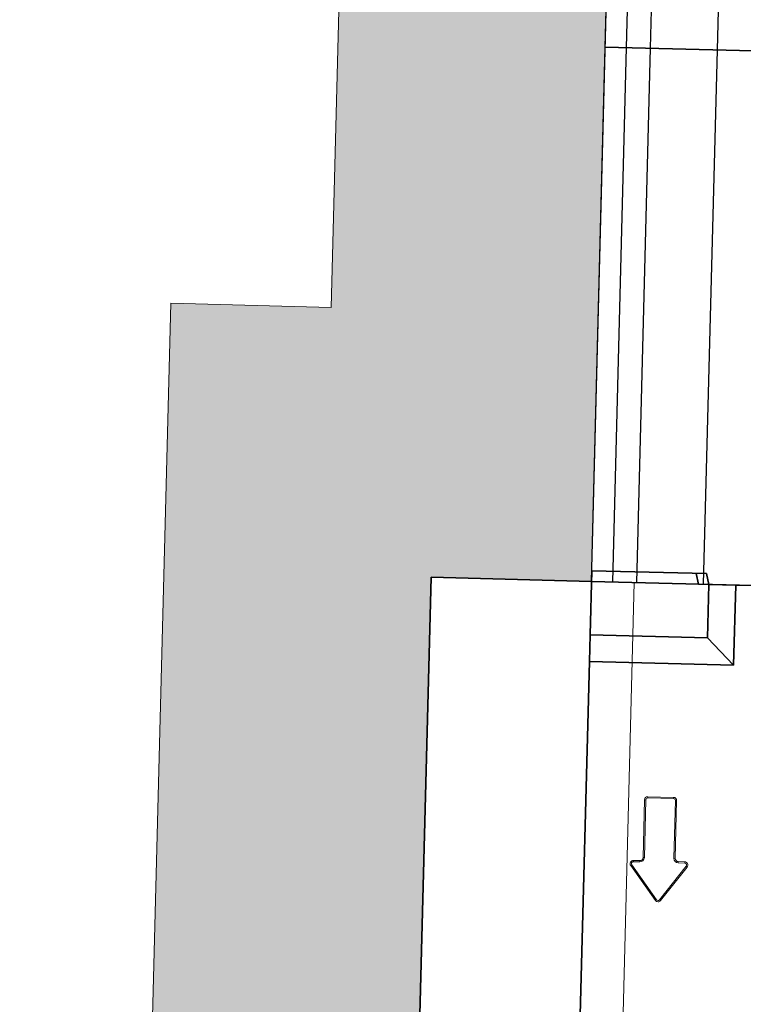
# Model space of a CAD drawing. Header units: metres. Extents: x 232680 to 233262, y 554200 to 554550.
# Tile 186 of 254: x 232760.03 to 232760.707, y 554478.262 to 554479.183. Entities that reach past the tile are written whole.
import ezdxf

# ---------------------------------------------------------------- set-up
doc = ezdxf.new("R2010")
doc.units = ezdxf.units.M
doc.linetypes.add('NLCS-HIDDEN', pattern=[4, 2, -2])
for name, color, linetype, lineweight in [('ACO constructie 018', 251, 'Continuous', 18), ('ACO constructie 035', 7, 'Continuous', 35), ('ACO tekst', 251, 'Continuous', 9), ('ACO verborgen', 251, 'NLCS-HIDDEN', 13), ('N-WE-VH-VERHARDING_FUNDERING_GRANULAAT_MENG-AD', 252, 'Continuous', 18)]:
    doc.layers.add(name, color=color, linetype=linetype, lineweight=lineweight)

# ---------------------------------------------------------------- blocks, each defined once
blk = doc.blocks.new('KT 500-640 (doorsnede)')
at = {"layer": 'ACO constructie 035'}
for p, q in [((1, -0.505), (1, -0.465)), ((0.95, -0.53), (0.925, -0.505)), ((0.925, -0.505), (1, -0.505)), ((0.925, -0.505), (0.925, -0.64)), ((1, -0.505), (1, -0.53)), ((0.95, -0.53), (0.95, -0.64)), ((1, -0.53), (0.95, -0.53)), ((1.01, -0.53268), (1, -0.53)), ((1, -0.53), (1, -0.53966)), ((1.01, -0.53268), (1.01, -0.64)), ((1, -0.53966), (1.01, -0.54234)), ((0, -0.64), (0.925, -0.64)), ((0.95, -0.64), (0.925, -0.64)), ((1.01, -0.64), (0.95, -0.64))]:
    blk.add_line(p, q, dxfattribs=at)
at = {"layer": 'ACO constructie 035', "flags": 128}
for points in [[(0, -0.64), (0, -0.79), (1, -0.79)], [(1, -0.64), (1, -0.79)]]:
    blk.add_lwpolyline(points, dxfattribs=at)
at = {"layer": 'ACO tekst'}
for p, q in [((0.7032, -0.5676), (0.7352, -0.5436)), ((0.70389, -0.56852), (0.73589, -0.54452)), ((0.73589, -0.54452), (0.7352, -0.5436)), ((0.73885, -0.546), (0.74, -0.546)), ((0.73885, -0.546), (0.73885, -0.552)), ((0.73885, -0.552), (0.74, -0.552)), ((0.74, -0.546), (0.74, -0.552)), ((0.743, -0.55615), (0.743, -0.555)), ((0.743, -0.555), (0.797, -0.555)), ((0.743, -0.55615), (0.797, -0.55615)), ((0.797, -0.55615), (0.797, -0.555)), ((0.79885, -0.558), (0.8, -0.558)), ((0.79885, -0.558), (0.79885, -0.582)), ((0.8, -0.558), (0.8, -0.582)), ((0.70389, -0.56852), (0.7032, -0.5676)), ((0.70389, -0.57148), (0.7032, -0.5724)), ((0.7352, -0.5964), (0.7032, -0.5724)), ((0.73589, -0.59548), (0.70389, -0.57148)), ((0.73885, -0.588), (0.73885, -0.594)), ((0.73885, -0.588), (0.74, -0.588)), ((0.74, -0.588), (0.74, -0.594)), ((0.743, -0.58385), (0.743, -0.585)), ((0.797, -0.58385), (0.743, -0.58385)), ((0.797, -0.585), (0.743, -0.585)), ((0.797, -0.58385), (0.797, -0.585)), ((0.79885, -0.582), (0.8, -0.582)), ((0.73589, -0.59548), (0.7352, -0.5964)), ((0.73885, -0.594), (0.74, -0.594))]:
    blk.add_line(p, q, dxfattribs=at)
for centre, radius, start, end in [((0.737, -0.546), 0.003, 0, 126.8699), ((0.737, -0.546), 0.00185, 0, 126.8699), ((0.743, -0.552), 0.00415, 180, 270), ((0.743, -0.552), 0.003, 180, 270), ((0.797, -0.558), 0.003, 0, 90), ((0.797, -0.558), 0.00185, 0, 90), ((0.705, -0.57), 0.003, 126.8699, 233.1301), ((0.705, -0.57), 0.00185, 126.8699, 233.1301), ((0.743, -0.588), 0.00415, 90, 180), ((0.743, -0.588), 0.003, 90, 180), ((0.797, -0.582), 0.00185, 270, 0), ((0.797, -0.582), 0.003, 270, 0), ((0.737, -0.594), 0.003, 233.1301, 0), ((0.737, -0.594), 0.00185, 233.1301, 0)]:
    blk.add_arc(centre, radius, start, end, dxfattribs=at)
at = {"layer": 'ACO verborgen'}
for p, q in [((1, -0.53966), (1, -0.64)), ((0, -0.6), (1, -0.6))]:
    blk.add_line(p, q, dxfattribs=at)
blk = doc.blocks.new('KST 500 (Doorsnede)')
at = {"layer": 'ACO constructie 018'}
for p, q in [((0.0415, 0), (0.04647, -0.00497)), ((0.0835, 0), (0.07853, -0.00497)), ((0.1665, 0), (0.17147, -0.00497)), ((0.2085, 0), (0.20353, -0.00497)), ((0.2915, 0), (0.29647, -0.00497)), ((0.3335, 0), (0.32853, -0.00497)), ((0.4165, 0), (0.42147, -0.00497)), ((0.4585, 0), (0.45353, -0.00497)), ((0.07853, -0.00497), (0.04647, -0.00497)), ((0.04853, -0.15281), (0.04647, -0.00497)), ((0.07647, -0.15269), (0.07853, -0.00497)), ((0.20353, -0.00497), (0.17147, -0.00497)), ((0.17353, -0.15231), (0.17147, -0.00497)), ((0.20147, -0.15219), (0.20353, -0.00497)), ((0.32853, -0.00497), (0.29647, -0.00497)), ((0.29852, -0.15181), (0.29647, -0.00497)), ((0.32648, -0.15169), (0.32853, -0.00497)), ((0.45353, -0.00497), (0.42147, -0.00497)), ((0.42351, -0.15131), (0.42147, -0.00497)), ((0.45149, -0.15119), (0.45353, -0.00497))]:
    blk.add_line(p, q, dxfattribs=at)
at = {"layer": 'ACO constructie 035', "color": 7, "linetype": 'Continuous', "lineweight": 30}
for p, q in [((0, 0), (0, -0.72)), ((0, 0), (0.5, 0)), ((0.5, -0.615), (0, -0.615)), ((0.5, -0.6776), (0, -0.6776)), ((0.5, -0.7), (0, -0.7)), ((0.5, -0.72), (0, -0.72))]:
    blk.add_line(p, q, dxfattribs=at)
at = {"layer": 'ACO constructie 035'}
for p, q in [((0.5, -0.72), (0.5, 0)), ((0, -0.153), (0.5, -0.151))]:
    blk.add_line(p, q, dxfattribs=at)

msp = doc.modelspace()

# ---------------------------------------------------------------- hatches: boundary and pattern name
at = {"layer": 'N-WE-VH-VERHARDING_FUNDERING_GRANULAAT_MENG-AD'}
h = msp.add_hatch(dxfattribs=at)
h.set_pattern_fill('AVH-FUNDERING_GRANULAAT_MENG_01', color=256, pattern_type=2)
h.set_pattern_definition([(50, (232760.34007, 554479.6389), (0.35863, -0.031376), [0.0375, -0.4125]), (355, (232760.34007, 554479.6389), (-0.069376, 0.376096), [0.03, -0.33]), (100.4514, (232760.36995, 554479.6363), (0.289255, 0.34472), [0.03187, -0.350571]), (46.184, (232760.34007, 554479.7389), (0.53362, -0.08276), [0.05625, -0.61875]), (96.636, (232760.38453, 554479.732), (0.46733, 0.48706), [0.047805, -0.525857]), (351.184, (232760.34007, 554479.7389), (0.46733, 0.48706), [0.045, -0.495]), (21, (232760.39007, 554479.7139), (0.298454, -0.20131), [0.0375, -0.4125]), (326, (232760.39007, 554479.7139), (0.121658, 0.362575), [0.03, -0.33]), (71.4514, (232760.41494, 554479.69714), (0.420111, 0.161265), [0.03187, -0.350571]), (37.5, (232760.34007, 554479.63891), (0.00608, 0.166447), [0, -0.326, 0, -0.335, 0, -0.33125]), (7.5, (232760.34007, 554479.63891), (0.1315348, 0.197206), [0, -0.191, 0, -0.3185, 0, -0.12625]), (327.5, (232760.22857, 554479.63891), (0.2669112, -0.0112774), [0, -0.125, 0, -0.39, 0, -0.5175]), (317.5, (232760.17857, 554479.63891), (0.291593, 0.0500525), [0, -0.1625, 0, -0.259, 0, -0.3675])])
h.paths.add_polyline_path([(232760.39666, 554472.41016), (232760.15436, 554472.41705), (232760.18005, 554473.41591), (232760.03009, 554473.41977), (232760.17148, 554478.91795), (232760.32143, 554478.9141), (232760.34007, 554479.63891), (232760.32143, 554480.36373), (232760.17148, 554480.35988), (232760.03009, 554485.85806), (232760.16644, 554485.86156), (232760.14198, 554486.81301), (232760.39194, 554486.81768), (232760.39836, 554486.56811), (232760.42279, 554485.61807), (232760.28644, 554485.61457), (232760.41497, 554480.61622), (232760.56492, 554480.62008), (232760.59015, 554479.63891), (232760.56492, 554478.65775), (232760.41497, 554478.66161), (232760.28644, 554473.66326), (232760.43639, 554473.6594), (232760.40308, 554472.65993)])

# ---------------------------------------------------------------- linework, layer by layer
at = {"layer": 'N-WE-VH-VERHARDING_FUNDERING_GRANULAAT_MENG-AD', "flags": 128}
msp.add_lwpolyline([(232760.39666, 554472.41016), (232760.15436, 554472.41705), (232760.18005, 554473.41591), (232760.03009, 554473.41977), (232760.17148, 554478.91795), (232760.32143, 554478.9141), (232760.34007, 554479.63891), (232760.32143, 554480.36373), (232760.17148, 554480.35988), (232760.03009, 554485.85806), (232760.16644, 554485.86156), (232760.14198, 554486.81301), (232760.39194, 554486.81768), (232760.39836, 554486.56811), (232760.42279, 554485.61807), (232760.28644, 554485.61457), (232760.41497, 554480.61622), (232760.56492, 554480.62008), (232760.59015, 554479.63891), (232760.56492, 554478.65775), (232760.41497, 554478.66161), (232760.28644, 554473.66326), (232760.43639, 554473.6594), (232760.40308, 554472.65993)], close=True, dxfattribs=at)

# ---------------------------------------------------------------- block references
at = {"rotation": 268.5270045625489}
for p in [(232761.31039, 554479.63891), (232761.29753, 554479.13908)]:
    msp.add_blockref('KST 500 (Doorsnede)', p, dxfattribs=at)
at = {"xscale": -1, "rotation": 268.5270045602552}
msp.add_blockref('KT 500-640 (doorsnede)', (232761.179, 554477.64163), dxfattribs=at)

doc.saveas('drawing.dxf')
